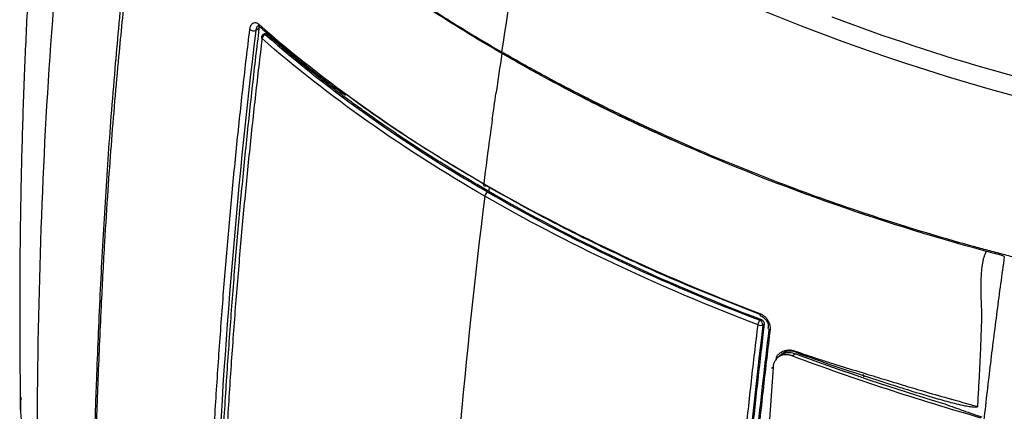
# Model space of a CAD drawing. Header units: millimetres. Extents: x 0 to 768, y 0 to 594.
# Tile 141 of 145: x 605 to 655, y 422 to 442. Entities that reach past the tile are written whole.
import ezdxf

# ---------------------------------------------------------------- set-up
doc = ezdxf.new("R2010")
doc.units = ezdxf.units.MM
doc.header["$LTSCALE"] = 2.75

msp = doc.modelspace()

# ---------------------------------------------------------------- linework, layer by layer
for p, q in [((616.806, 441.253), (616.644, 441.16)), ((616.775, 441.402), (616.836, 441.361)), ((617.128, 441.009), (617.031, 440.953)), ((617.193, 440.979), (617.131, 440.943)), ((637.585, 435.716), (637.582, 435.728)), ((655.021, 429.565), (654.951, 429.606)), ((642.502, 426.296), (642.564, 426.332)), ((642.713, 426.092), (642.644, 426.052)), ((644.313, 424.58), (644.168, 424.466)), ((643.558, 424.506), (643.413, 424.391)), ((643.162, 423.877), (642.928, 420.491)), ((643.162, 423.877), (643.09, 423.821)), ((647.84, 423.375), (647.792, 423.511)), ((604.566, 422.347), (604.566, 421.694))]:
    msp.add_line(p, q)
at = {"flags": 128}
for points in [[(628.468, 433.192), (628.437, 433.179), (628.409, 433.173), (628.382, 433.176), (628.36, 433.188), (628.343, 433.207), (628.332, 433.233), (628.327, 433.265), (628.328, 433.301)], [(643.011, 425.805), (642.977, 425.822), (642.949, 425.841), (642.93, 425.862), (642.921, 425.884), (642.92, 425.902)]]:
    msp.add_lwpolyline(points, dxfattribs=at)
for centre, radius, start, end in [((616.921, 441.447), 0.121, 167.654, 225.3572), ((616.533, 441.486), 0.344, 235.0913, 288.7535), ((617.131, 440.78), 0.2, 119.9973, 173.018), ((617.006, 440.802), 0.0736, 178.6811, 236.8318), ((617.232, 440.692), 0.271, 111.9318, 169.5626), ((617.073, 440.861), 0.101, 54.3824, 114.3071), ((628.696, 432.612), 0.312, 122.891, 171.9488), ((642.59, 426.616), 0.108, 163.8857, 232.7745), ((642.775, 426.027), 0.384, 135.4102, 174.8386), ((642.337, 426.038), 0.307, 2.6055, 57.3945), ((642.532, 426.394), 0.36, 247.3064, 288.0167), ((689.931, 547.489), 131.101, 249.63777, 253.16863), ((690.457, 549.281), 133.122, 249.65224, 254.02723)]:
    msp.add_arc(centre, radius, start, end)
for points, knots in [([(607.023, 464.718), (606.941, 464.108), (606.755, 462.736), (606.497, 460.648), (606.242, 458.462), (605.996, 456.19), (605.743, 453.635), (605.504, 450.933), (605.285, 448.131), (605.093, 445.298), (604.916, 442.192), (604.763, 438.806), (604.641, 435.124), (604.56, 431.127), (604.526, 426.782), (604.553, 423.785), (604.567, 422.217)], [0, 0, 0, 0, 0.041587, 0.093499, 0.142915, 0.191779, 0.250405, 0.320324, 0.38019, 0.446512, 0.519467, 0.599346, 0.686589, 0.781823, 0.885909, 1, 1, 1, 1]), ([(608.282, 459.413), (608.365, 459.262), (608.53, 458.96), (608.791, 458.509), (609.061, 458.059), (609.341, 457.611), (609.63, 457.164), (609.93, 456.719), (610.238, 456.275), (610.556, 455.834), (610.883, 455.394), (611.219, 454.955), (611.563, 454.519), (611.916, 454.084), (612.277, 453.652), (612.647, 453.221), (613.024, 452.793), (613.41, 452.367), (613.803, 451.943), (614.203, 451.521), (614.611, 451.102), (615.027, 450.685), (615.449, 450.271), (615.878, 449.859), (616.314, 449.449), (616.941, 448.873), (617.772, 448.135), (618.822, 447.244), (619.899, 446.37), (621.001, 445.513), (622.125, 444.675), (623.27, 443.855), (624.434, 443.054), (625.615, 442.273), (626.811, 441.513), (628.018, 440.773), (628.839, 440.293), (629.248, 440.055)], [0, 0, 0, 0, 0.020606, 0.041237, 0.061891, 0.082569, 0.10327, 0.123992, 0.144735, 0.165497, 0.186277, 0.207074, 0.227885, 0.248711, 0.269548, 0.290396, 0.311251, 0.332114, 0.35298, 0.373849, 0.394718, 0.415584, 0.436447, 0.457302, 0.478148, 0.498983, 0.54593, 0.592694, 0.639243, 0.685547, 0.731572, 0.777285, 0.822653, 0.867643, 0.91222, 0.956351, 1, 1, 1, 1]), ([(605.449, 418.505), (605.438, 422.143), (605.482, 425.646), (605.681, 432.502), (605.836, 435.856), (606.274, 442.52), (606.557, 445.831), (607.281, 452.511), (607.722, 455.879), (608.268, 459.327)], [0, 0, 0, 0, 0.25, 0.25, 0.5, 0.5, 0.75, 0.75, 1, 1, 1, 1]), ([(608.366, 419.14), (608.37, 419.356), (608.379, 419.816), (608.397, 420.544), (608.422, 421.418), (608.455, 422.412), (608.536, 424.59), (608.674, 427.898), (608.917, 432.319), (609.18, 436.096), (609.421, 439.063), (609.62, 441.309), (609.825, 443.499), (610.019, 445.385), (610.19, 446.89), (610.325, 448.02), (610.463, 449.153), (610.599, 450.297), (610.699, 451.27), (610.78, 452.052), (610.867, 452.828), (610.964, 453.489), (611.057, 454.044), (611.106, 454.33), (611.153, 454.608), (611.182, 454.797), (611.195, 454.882)], [0, 0, 0, 0, 0.018518, 0.039358, 0.062503, 0.093753, 0.125001, 0.249979, 0.376225, 0.499978, 0.568219, 0.62498, 0.687486, 0.749998, 0.781254, 0.81251, 0.843769, 0.875019, 0.906265, 0.92189, 0.937511, 0.96875, 0.976563, 0.984376, 0.992931, 1, 1, 1, 1]), ([(608.444, 419.319), (608.448, 419.527), (608.457, 419.955), (608.474, 420.615), (608.496, 421.346), (608.527, 422.236), (608.601, 424.209), (608.719, 426.93), (608.892, 430.171), (609.061, 432.844), (609.289, 436.016), (609.584, 439.468), (609.926, 442.846), (610.217, 445.371), (610.441, 447.066), (610.639, 448.396), (610.8, 449.409), (610.965, 450.38), (611.085, 451.033), (611.141, 451.34)], [0, 0, 0, 0, 0.019574, 0.040412, 0.062501, 0.088938, 0.124999, 0.249997, 0.345791, 0.429135, 0.499993, 0.641449, 0.749986, 0.812482, 0.874977, 0.907833, 0.937485, 0.970648, 1, 1, 1, 1]), ([(646.171, 441.854), (646.174, 441.853), (646.177, 441.852), (651.592, 439.823), (657.469, 438.1), (663.704, 436.929)], [0.4997451, 0.4997451, 0.4997451, 0.4997451, 0.5, 0.5, 1, 1, 1, 1]), ([(616.806, 441.253), (616.748, 440.769), (616.63, 439.794), (616.462, 438.327), (616.3, 436.845), (616.143, 435.347), (615.991, 433.833), (615.846, 432.303), (615.707, 430.757), (615.573, 429.194), (615.446, 427.613), (615.325, 426.015), (615.21, 424.399), (615.101, 422.765), (614.999, 421.112), (614.903, 419.439), (614.813, 417.746), (614.76, 416.613), (614.732, 416.042)], [0, 0, 0, 0, 0.056617, 0.113936, 0.171973, 0.230744, 0.290265, 0.350553, 0.411627, 0.473505, 0.536207, 0.599754, 0.664165, 0.729464, 0.795673, 0.862816, 0.930917, 1, 1, 1, 1]), ([(616.336, 441.204), (616.34, 441.227), (616.346, 441.273), (616.362, 441.335), (616.382, 441.391), (616.406, 441.439), (616.434, 441.479), (616.467, 441.513), (616.519, 441.55), (616.595, 441.573), (616.699, 441.552), (616.768, 441.499), (616.803, 441.472)], [0, 0, 0, 0, 0.074097, 0.145631, 0.215539, 0.284825, 0.354516, 0.425623, 0.499097, 0.666819, 0.829626, 1, 1, 1, 1]), ([(616.775, 441.402), (616.771, 441.401), (616.751, 441.394), (616.721, 441.363), (616.675, 441.293), (616.656, 441.213), (616.644, 441.16)], [0, 0, 0, 0, 0.061572, 0.300266, 0.535946, 1, 1, 1, 1]), ([(616.806, 441.253), (616.81, 441.283), (616.816, 441.323), (616.829, 441.354), (616.833, 441.363)], [0, 0, 0, 0, 0.722124, 1, 1, 1, 1]), ([(616.836, 441.361), (617.067, 441.159), (617.449, 440.826), (617.96, 440.395), (618.362, 440.061), (618.739, 439.753), (619.124, 439.443), (619.515, 439.133), (620.209, 438.59), (620.798, 438.161), (621.249, 437.832)], [0, 0, 0, 0, 0.1665957, 0.2751996, 0.3596468, 0.4469323, 0.5348892, 0.622846, 0.7108017, 1, 1, 1, 1]), ([(614.264, 415.997), (614.291, 416.568), (614.345, 417.701), (614.434, 419.395), (614.53, 421.068), (614.632, 422.721), (614.741, 424.355), (614.856, 425.971), (614.977, 427.569), (615.104, 429.149), (615.238, 430.712), (615.377, 432.258), (615.523, 433.787), (615.674, 435.301), (615.831, 436.798), (615.993, 438.28), (616.161, 439.746), (616.278, 440.72), (616.336, 441.204)], [0, 0, 0, 0, 0.069111, 0.137236, 0.2044, 0.270626, 0.33594, 0.400363, 0.463916, 0.526622, 0.588499, 0.649568, 0.709848, 0.769356, 0.828109, 0.886123, 0.943415, 1, 1, 1, 1]), ([(616.966, 440.741), (616.908, 440.264), (616.793, 439.306), (616.628, 437.863), (616.467, 436.406), (616.312, 434.933), (616.163, 433.444), (616.019, 431.94), (615.881, 430.419), (615.749, 428.882), (615.622, 427.329), (615.501, 425.758), (615.387, 424.169), (615.278, 422.562), (615.176, 420.937), (615.079, 419.293), (614.989, 417.63), (614.934, 416.516), (614.907, 415.955)], [0, 0, 0, 0, 0.0566487, 0.1139989, 0.1720652, 0.2308629, 0.2904077, 0.3507165, 0.4118064, 0.4736957, 0.536403, 0.599948, 0.6643509, 0.7296329, 0.7958158, 0.8629222, 0.9309755, 1, 1, 1, 1]), ([(617.108, 440.997), (617.108, 440.997), (617.118, 441.008), (617.141, 441.006), (617.17, 440.997), (617.185, 440.985), (617.193, 440.979)], [0, 0, 0, 0, 0.00216, 0.477157, 0.732675, 1, 1, 1, 1]), ([(628.585, 432.909), (628.361, 433.039), (627.912, 433.299), (627.249, 433.695), (626.594, 434.094), (625.947, 434.496), (625.307, 434.903), (624.676, 435.313), (624.052, 435.726), (623.437, 436.144), (622.829, 436.565), (622.23, 436.99), (621.638, 437.418), (621.055, 437.85), (620.479, 438.286), (619.911, 438.725), (619.351, 439.169), (618.799, 439.616), (618.256, 440.066), (617.719, 440.52), (617.369, 440.826), (617.193, 440.979)], [0, 0, 0, 0, 0.052825, 0.1055944, 0.1583141, 0.2109901, 0.2636285, 0.3162352, 0.3688164, 0.421378, 0.4739261, 0.5264669, 0.5790063, 0.6315504, 0.6841053, 0.736677, 0.7892717, 0.8418952, 0.8945538, 0.9472534, 1, 1, 1, 1]), ([(662.78, 427.952), (662.523, 427.998), (662.007, 428.093), (661.236, 428.241), (660.464, 428.395), (659.692, 428.556), (658.92, 428.722), (658.147, 428.895), (657.375, 429.074), (656.602, 429.259), (655.829, 429.45), (655.055, 429.647), (654.282, 429.851), (652.284, 430.392), (649.082, 431.346), (644.807, 432.816), (640.654, 434.435), (637.552, 435.795), (635.391, 436.815), (634.116, 437.439), (632.864, 438.075), (631.635, 438.722), (630.428, 439.381), (629.641, 439.83), (629.248, 440.055)], [0, 0, 0, 0, 0.020282, 0.040652, 0.061113, 0.081668, 0.10232, 0.123072, 0.143926, 0.164887, 0.185956, 0.207137, 0.228432, 0.249843, 0.37303, 0.498978, 0.623598, 0.749551, 0.79152, 0.833379, 0.875143, 0.916825, 0.95844, 1, 1, 1, 1]), ([(637.585, 435.716), (637.338, 435.827), (636.857, 436.043), (636.163, 436.364), (635.515, 436.67), (634.91, 436.961), (634.349, 437.236), (633.831, 437.496), (633.229, 437.802), (632.386, 438.242), (631.327, 438.813), (630.256, 439.41), (629.602, 439.785), (629.319, 439.947)], [0, 0, 0, 0, 0.085429, 0.166148, 0.24218, 0.313549, 0.380281, 0.442402, 0.49994, 0.597637, 0.74997, 0.8919, 1, 1, 1, 1]), ([(628.327, 433.279), (627.192, 433.959), (624.878, 435.347), (622.592, 436.886), (621.465, 437.748), (621.363, 437.826)], [0, 0, 0, 0, 0.466608, 0.951516, 1, 1, 1, 1]), ([(638.163, 435.468), (638.113, 435.489), (637.998, 435.535), (637.805, 435.618), (637.663, 435.681), (637.585, 435.716)], [0, 0, 0, 0, 0.259291, 0.592657, 1, 1, 1, 1]), ([(642.488, 426.597), (641.114, 427.136), (638.333, 428.228), (634.651, 429.916), (631.344, 431.573), (629.428, 432.652), (628.468, 433.192)], [0, 0, 0, 0, 0.2751701, 0.5567443, 0.7780863, 1, 1, 1, 1]), ([(628.611, 433.114), (628.609, 433.101), (628.6, 433.033), (628.592, 432.964), (628.585, 432.909)], [0, 0, 0, 0, 0.18582, 1, 1, 1, 1]), ([(653.876, 426.659), (653.868, 426.798), (653.853, 427.068), (653.838, 427.458), (653.832, 427.821), (653.833, 428.155), (653.841, 428.462), (653.857, 428.741), (653.88, 428.991), (653.911, 429.214), (653.949, 429.408), (653.994, 429.575), (654.045, 429.715), (654.091, 429.792), (654.112, 429.828)], [0, 0, 0, 0, 0.12785, 0.247365, 0.358584, 0.46155, 0.556318, 0.642955, 0.721549, 0.792215, 0.855111, 0.91046, 0.95859, 1, 1, 1, 1]), ([(655.021, 429.565), (654.957, 429.1), (654.827, 428.163), (654.64, 426.755), (654.459, 425.333), (654.283, 423.899), (654.113, 422.451), (653.95, 420.99), (653.792, 419.516), (653.641, 418.027), (653.495, 416.525), (653.357, 415.008), (653.225, 413.476), (653.1, 411.93), (652.981, 410.368), (652.87, 408.79), (652.765, 407.196), (652.667, 405.586), (652.577, 403.959), (652.494, 402.314), (652.418, 400.652), (652.35, 398.971), (652.289, 397.271), (652.234, 395.552), (652.205, 394.401), (652.19, 393.822)], [0, 0, 0, 0, 0.0380249, 0.0764703, 0.1153446, 0.1546566, 0.1944156, 0.2346314, 0.2753141, 0.3164746, 0.3581238, 0.4002736, 0.4429361, 0.486124, 0.5298504, 0.574129, 0.618974, 0.6644001, 0.7104225, 0.757057, 0.8043199, 0.8522281, 0.9007987, 0.9500499, 1, 1, 1, 1]), ([(642.485, 426.646), (642.512, 426.635), (642.565, 426.613), (642.64, 426.569), (642.711, 426.516), (642.776, 426.454), (642.835, 426.384), (642.906, 426.282), (642.976, 426.145), (643.02, 425.97), (643.014, 425.861), (643.011, 425.805)], [0, 0, 0, 0, 0.08694, 0.170556, 0.252307, 0.33375, 0.416459, 0.501942, 0.669401, 0.83112, 1, 1, 1, 1]), ([(653.658, 421.878), (653.678, 422.202), (653.717, 422.845), (653.768, 423.81), (653.812, 424.766), (653.848, 425.714), (653.866, 426.345), (653.876, 426.659)], [0, 0, 0, 0, 0.205123, 0.407645, 0.607607, 0.805045, 1, 1, 1, 1]), ([(642.523, 426.53), (642.583, 426.501), (642.7, 426.443), (642.836, 426.282), (642.922, 426.092), (642.921, 425.966), (642.92, 425.901)], [0, 0, 0, 0, 0.255898, 0.502018, 0.747299, 1, 1, 1, 1]), ([(642.564, 426.332), (642.575, 426.327), (642.597, 426.318), (642.638, 426.288), (642.682, 426.238), (642.708, 426.177), (642.716, 426.127), (642.714, 426.104), (642.713, 426.092)], [0, 0, 0, 0, 0.126616, 0.2516, 0.499612, 0.748499, 0.87396, 1, 1, 1, 1]), ([(640.34, 401.273), (640.368, 401.833), (640.422, 402.947), (640.512, 404.611), (640.608, 406.256), (640.71, 407.881), (640.818, 409.488), (640.933, 411.076), (641.053, 412.648), (641.179, 414.202), (641.311, 415.739), (641.449, 417.259), (641.592, 418.764), (641.741, 420.253), (641.896, 421.726), (642.056, 423.184), (642.221, 424.627), (642.336, 425.585), (642.393, 426.062)], [0, 0, 0, 0, 0.069024, 0.137078, 0.204184, 0.270367, 0.335649, 0.400052, 0.463597, 0.526304, 0.588194, 0.649283, 0.709592, 0.769137, 0.827935, 0.886001, 0.943351, 1, 1, 1, 1]), ([(640.908, 400.765), (641.026, 403.082), (641.263, 407.714), (641.759, 414.247), (642.318, 420.284), (642.749, 423.996), (642.963, 425.832)], [0, 0, 0, 0, 0.2814467, 0.5627483, 0.7837878, 1, 1, 1, 1]), ([(643.011, 425.805), (642.953, 425.321), (642.836, 424.347), (642.669, 422.88), (642.506, 421.398), (642.35, 419.901), (642.199, 418.387), (642.054, 416.858), (641.915, 415.312), (641.782, 413.748), (641.656, 412.168), (641.535, 410.57), (641.42, 408.954), (641.312, 407.319), (641.21, 405.665), (641.115, 403.992), (641.026, 402.299), (640.972, 401.165), (640.945, 400.594)], [0, 0, 0, 0, 0.056585, 0.113877, 0.171891, 0.230644, 0.290152, 0.350432, 0.411501, 0.473378, 0.536084, 0.599637, 0.66406, 0.729374, 0.7956, 0.862764, 0.930889, 1, 1, 1, 1]), ([(642.648, 425.549), (642.592, 425.082), (642.481, 424.143), (642.322, 422.73), (642.167, 421.303), (642.018, 419.861), (641.874, 418.404), (641.736, 416.932), (641.602, 415.445), (641.475, 413.942), (641.353, 412.424), (641.236, 410.889), (641.126, 409.337), (641.021, 407.768), (640.922, 406.182), (640.829, 404.578), (640.741, 402.955), (640.688, 401.869), (640.662, 401.322)], [0, 0, 0, 0, 0.056808, 0.114299, 0.172487, 0.231387, 0.291014, 0.351384, 0.412515, 0.474423, 0.537126, 0.600645, 0.664997, 0.730203, 0.796285, 0.863263, 0.93116, 1, 1, 1, 1]), ([(643.35, 424.434), (643.366, 424.458), (643.399, 424.505), (643.458, 424.567), (643.525, 424.622), (643.599, 424.67), (643.682, 424.709), (643.795, 424.75), (643.941, 424.778), (644.126, 424.772), (644.25, 424.734), (644.313, 424.715)], [0, 0, 0, 0, 0.0819057, 0.1641326, 0.2474736, 0.3326903, 0.4204956, 0.5115419, 0.676382, 0.8370345, 1, 1, 1, 1]), ([(643.737, 424.646), (643.691, 424.625), (643.592, 424.577), (643.523, 424.49), (643.486, 424.443)], [0, 0, 0, 0, 0.4578626, 1, 1, 1, 1]), ([(643.513, 424.467), (643.533, 424.484), (643.572, 424.52), (643.639, 424.562), (643.71, 424.596), (643.787, 424.621), (643.887, 424.641), (644.012, 424.647), (644.162, 424.63), (644.263, 424.597), (644.313, 424.58)], [0, 0, 0, 0, 0.10093, 0.200406, 0.299369, 0.398776, 0.49957, 0.667312, 0.83265, 1, 1, 1, 1]), ([(644.362, 424.663), (644.256, 424.689), (644.058, 424.737), (643.844, 424.711), (643.755, 424.657), (643.737, 424.646)], [0, 0, 0, 0, 0.477106, 0.893822, 1, 1, 1, 1]), ([(643.961, 424.752), (643.95, 424.75), (643.883, 424.734), (643.816, 424.677), (643.771, 424.618), (643.76, 424.604)], [0, 0, 0, 0, 0.129786, 0.785415, 1, 1, 1, 1]), ([(644.317, 424.671), (644.315, 424.676), (644.311, 424.687), (644.312, 424.705), (644.313, 424.715)], [0, 0, 0, 0, 0.415875, 1, 1, 1, 1]), ([(644.313, 424.715), (644.453, 424.665), (644.766, 424.554), (645.285, 424.379), (645.905, 424.177), (646.781, 423.902), (647.811, 423.588), (648.877, 423.264), (649.859, 422.963), (650.912, 422.649), (652.2, 422.276), (653.146, 422.017), (653.658, 421.878)], [0, 0, 0, 0, 0.046674, 0.103966, 0.171889, 0.250454, 0.390768, 0.506219, 0.593672, 0.705138, 0.840597, 1, 1, 1, 1]), ([(644.331, 424.654), (644.996, 424.416), (646.192, 423.988), (647.828, 423.453), (649.163, 423.021), (650.39, 422.631), (651.211, 422.384), (651.651, 422.251)], [0, 0, 0, 0, 0.279058, 0.502099, 0.67093, 0.823612, 1, 1, 1, 1]), ([(643.205, 424.095), (643.198, 424.072), (643.183, 424.027), (643.169, 423.954), (643.164, 423.903), (643.162, 423.877)], [0, 0, 0, 0, 0.331509, 0.664079, 1, 1, 1, 1]), ([(644.168, 424.466), (644.142, 424.475), (644.09, 424.493), (644.012, 424.512), (643.935, 424.525), (643.833, 424.532), (643.709, 424.524), (643.573, 424.488), (643.45, 424.425), (643.346, 424.337), (643.261, 424.228), (643.224, 424.139), (643.205, 424.095)], [0, 0, 0, 0, 0.062909, 0.125192, 0.187285, 0.249628, 0.37509, 0.499569, 0.624759, 0.749732, 0.874714, 1, 1, 1, 1]), ([(643.346, 424.272), (643.346, 424.3), (643.344, 424.353), (643.348, 424.408), (643.35, 424.434)], [0, 0, 0, 0, 0.541777, 1, 1, 1, 1]), ([(605.449, 418.505), (605.258, 419.007), (604.869, 420.026), (604.57, 421.316), (604.601, 422.096), (604.61, 422.347)], [0, 0, 0, 0, 0.397354, 0.806492, 1, 1, 1, 1]), ([(653.658, 421.878), (653.657, 421.875), (653.656, 421.87), (653.65, 421.861), (653.624, 421.844), (653.505, 421.82), (653.29, 421.851), (652.957, 421.905), (652.59, 421.991), (652.179, 422.097), (651.871, 422.183), (651.693, 422.239), (651.651, 422.252)], [0, 0, 0, 0, 0.003506, 0.007654, 0.018635, 0.053466, 0.194435, 0.332297, 0.545082, 0.734259, 0.93843, 1, 1, 1, 1]), ([(651.97, 422.004), (652.134, 421.945), (652.448, 421.833), (652.93, 421.664), (653.396, 421.501), (653.713, 421.392), (653.862, 421.341)], [0, 0, 0, 0, 0.26194, 0.499989, 0.764565, 1, 1, 1, 1])]:
    msp.add_open_spline(points, degree=3, knots=knots)
for points in [[(630.572, 448.07), (630.09, 445.382), (629.65, 442.712), (629.248, 440.055)], [(663.461, 435.966), (651.043, 438.308), (639.367, 442.984), (630.572, 448.07)], [(629.261, 439.981), (626.7, 441.461), (624.213, 443.077), (621.874, 444.801)], [(616.803, 441.472), (620.223, 438.47), (624.163, 435.711), (628.328, 433.301)], [(616.644, 441.16), (615.602, 432.599), (614.956, 424.222), (614.575, 415.967)], [(628.387, 432.656), (624.261, 435.043), (620.359, 437.772), (616.966, 440.741)], [(617.131, 440.943), (620.455, 438.03), (624.254, 435.341), (628.526, 432.875)], [(629.261, 439.981), (629.158, 439.296), (629.057, 438.611), (628.958, 437.928)], [(629.319, 439.947), (629.3, 439.959), (629.281, 439.97), (629.261, 439.981)], [(637.582, 435.728), (634.681, 437.038), (631.927, 438.444), (629.319, 439.947)], [(628.771, 436.609), (628.833, 437.048), (628.895, 437.488), (628.958, 437.928)], [(628.732, 436.323), (628.707, 436.144), (628.682, 435.966), (628.658, 435.788)], [(628.771, 436.609), (628.758, 436.513), (628.745, 436.418), (628.732, 436.323)], [(628.658, 435.788), (628.544, 434.958), (628.435, 434.129), (628.328, 433.301)], [(638.163, 435.468), (637.968, 435.554), (637.775, 435.641), (637.582, 435.728)], [(654.112, 429.828), (648.439, 431.354), (643.055, 433.296), (638.163, 435.468)], [(628.328, 433.301), (632.495, 430.901), (637.277, 428.625), (642.485, 426.646)], [(628.387, 432.656), (627.345, 424.396), (626.646, 416.183), (626.189, 407.787)], [(642.393, 426.062), (637.244, 428.025), (632.514, 430.279), (628.387, 432.656)], [(628.526, 432.875), (632.799, 430.408), (637.457, 428.215), (642.502, 426.296)], [(628.585, 432.909), (632.702, 430.536), (637.424, 428.288), (642.564, 426.332)], [(654.951, 429.606), (654.671, 429.679), (654.391, 429.753), (654.112, 429.828)], [(642.713, 426.092), (642.691, 425.911), (642.67, 425.73), (642.648, 425.549)], [(642.644, 426.052), (641.618, 417.637), (640.975, 409.399), (640.588, 401.28)], [(643.329, 424.252), (643.336, 424.312), (643.343, 424.373), (643.35, 424.434)]]:
    msp.add_open_spline(points, degree=3)

doc.saveas('drawing.dxf')
